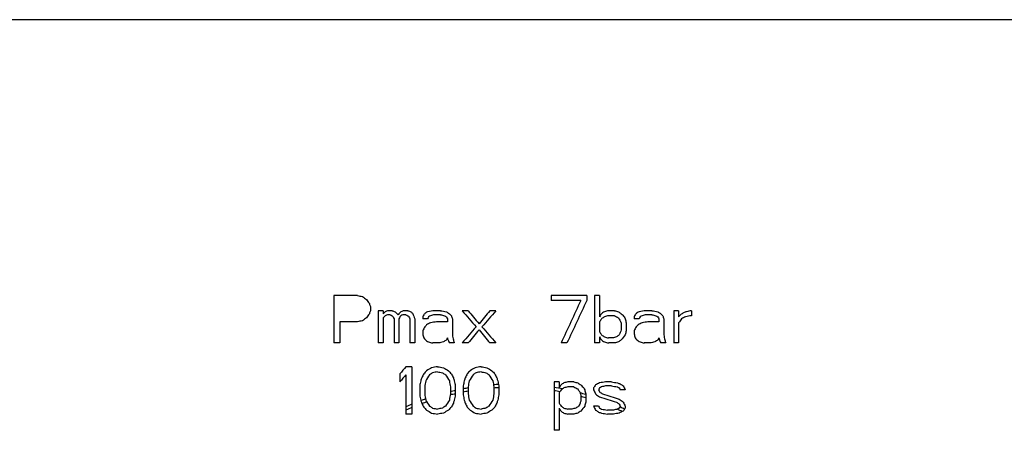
# Model space of a CAD drawing. Header units: millimetres. Extents: x 10 to 410, y 10 to 584.
# Tile 16 of 32: x 107 to 148, y 376 to 393. Entities that reach past the tile are written whole.
import ezdxf

# ---------------------------------------------------------------- set-up
doc = ezdxf.new("R2010")
doc.units = ezdxf.units.MM
doc.header["$LTSCALE"] = 2
doc.layers.get('0').update_dxf_attribs({"lineweight": 25})

msp = doc.modelspace()

# ---------------------------------------------------------------- linework, layer by layer
for centre, radius, start, end in [((127.3197449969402, 366.5123868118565), 10.99999999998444, 93.05232244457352, 94.1396257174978), ((127.319744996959, 366.5123868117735), 11.00000000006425, 102.7040000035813, 103.855832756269), ((127.3197449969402, 366.5123868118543), 10.99999999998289, 99.82689147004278, 100.9301026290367), ((127.3197449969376, 366.5123868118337), 11.00000000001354, 79.57214557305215, 80.85848621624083), ((127.3197449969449, 366.5123868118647), 10.99999999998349, 73.73467025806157, 74.86190321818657), ((127.3197449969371, 366.5123868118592), 10.99999999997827, 112.7418904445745, 114.1613469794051), ((127.3197449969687, 366.5123868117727), 11.00000000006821, 109.2007951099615, 110.3398820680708), ((127.3197449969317, 366.5123868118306), 11.00000000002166, 65.12603533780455, 66.40942884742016)]:
    msp.add_arc(centre, radius, start, end)
for centre, major_axis, ratio, start_param, end_param in [((127.3195381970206, 393.013398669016), (72.49999999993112, -9.995332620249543e-05), 1e-05, 0.002845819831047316, 3.049074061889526), ((127.3195381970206, 393.013398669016), (-72.49999999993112, 9.9953326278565e-05), 1e-05, 3.141227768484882, 6.187441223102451), ((127.3195221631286, 381.3833986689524), (-71.56111444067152, 9.865892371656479e-05), 1e-05, 4.803966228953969, 4.818009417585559), ((119.777871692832, 393.0134090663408), (9.94100421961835e-05, 72.10667976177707), 3.057167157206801e-05, 1.732792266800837, 1.760965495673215), ((124.7771797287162, 380.5665189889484), (69.93434769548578, -14.28455851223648), 1e-05, 4.655140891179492, 4.658124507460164), ((119.3429299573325, 382.5995244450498), (56.6061492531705, -43.35803053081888), 1.822024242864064e-05, 4.741398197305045, 4.744343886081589), ((117.6837306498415, 385.9371221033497), (42.32591316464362, -57.63544566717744), 2.436523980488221e-05, 4.794424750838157, 4.797388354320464), ((127.31952216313, 381.3833986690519), (-71.56111444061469, 9.865891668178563e-05), 1e-05, 4.668737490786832, 4.689710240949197), ((128.9445386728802, 393.013396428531), (9.9927148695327e-05, 72.48178649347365), 3.05716686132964e-05, 1.731946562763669, 1.734921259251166), ((130.4445386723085, 393.013394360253), (-9.985938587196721e-05, -72.43261952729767), 3.057167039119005e-05, 4.873649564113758, 4.87662633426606), ((130.7778716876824, 393.0133939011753), (9.983851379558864e-05, 72.41746978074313), 3.057167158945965e-05, 1.732090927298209, 1.76013943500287), ((127.3195221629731, 381.3833986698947), (-71.56111444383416, 9.865896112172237e-05), 1e-05, 4.661157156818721, 4.664072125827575), ((130.9862047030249, 393.0133936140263), (-9.982438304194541e-05, -72.4072203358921), 3.05716715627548e-05, 4.873706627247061, 4.886223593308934), ((118.3286515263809, 390.0788893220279), (22.30296487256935, -68.33286449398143), 2.891833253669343e-05, 4.845001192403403, 4.846886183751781), ((121.3195383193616, 393.0134069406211), (-9.960947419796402e-05, -72.25129757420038), 3.057167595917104e-05, 4.880625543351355, 4.883015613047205), ((127.3195218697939, 381.1706327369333), (-71.52621124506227, 9.861079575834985e-05), 1e-05, 4.672216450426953, 4.689700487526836), ((134.2169173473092, 389.7973448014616), (30.46863049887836, 65.34520421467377), 2.790456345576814e-05, 1.703212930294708, 1.730859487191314), ((134.422271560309, 389.7015939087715), (-30.45837152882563, -65.32320209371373), 2.790456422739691e-05, 4.843371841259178, 4.871021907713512), ((131.1055398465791, 388.0705496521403), (-57.34358853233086, -43.92262843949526), 1.895964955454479e-05, 4.886858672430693, 4.889810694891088), ((129.3084937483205, 391.5527550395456), (-42.88865775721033, -58.40140076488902), 2.491655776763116e-05, 4.90076235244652, 4.903730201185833), ((125.5159114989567, 393.6020846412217), (-22.48767630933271, -68.89814795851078), 2.920730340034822e-05, 4.900106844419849, 4.901993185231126), ((127.319521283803, 380.7451007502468), (-71.45445309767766, 9.851212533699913e-05), 1e-05, 4.788890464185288, 4.791815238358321), ((121.6528716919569, 393.0134064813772), (9.964651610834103e-05, 72.2782048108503), 3.057167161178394e-05, 1.74135883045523, 1.760508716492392), ((121.8612049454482, 393.0134061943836), (-9.966857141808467e-05, -72.29423627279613), 3.057166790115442e-05, 4.882913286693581, 4.884705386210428), ((130.7295283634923, 389.6744339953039), (50.61290418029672, 51.68952714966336), 2.216959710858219e-05, 1.745273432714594, 1.746945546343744), ((130.8146157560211, 389.5911188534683), (-50.60733893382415, -51.68384352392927), 2.216943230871e-05, 4.888592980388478, 4.890265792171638), ((121.861204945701, 393.0134061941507), (-9.966861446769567e-05, -72.2942362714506), 3.057167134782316e-05, 4.887095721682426, 4.902058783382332), ((130.5169936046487, 383.6208298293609), (67.98640918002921, 23.14420214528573), 1.029306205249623e-05, 1.695399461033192, 1.697252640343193), ((130.5689203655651, 383.4682942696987), (-67.96516142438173, -23.13696889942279), 1.02931549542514e-05, 4.837801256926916, 4.83965520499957), ((127.3195212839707, 380.7451007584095), (-71.45445310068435, 9.851151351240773e-05), 1e-05, 4.783628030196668, 4.785966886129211), ((127.3195210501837, 380.574888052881), (-71.42501981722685, 9.84680024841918e-05), 1e-05, 4.784826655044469, 4.785996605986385), ((121.2130044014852, 381.0548206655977), (-63.45175796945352, 32.40103499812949), 1.348880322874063e-05, 1.585581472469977, 1.586894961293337), ((123.0488952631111, 380.4684402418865), (67.47582797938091, -22.97059568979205), 1e-05, 4.70031517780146, 4.702167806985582), ((118.4852125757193, 384.3631278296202), (-49.97972671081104, 51.04316246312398), 2.151840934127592e-05, 1.645895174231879, 1.646731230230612), ((118.3067887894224, 388.6009132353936), (-31.57233890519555, 64.48827599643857), 2.725264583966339e-05, 1.696893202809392, 1.698223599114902), ((122.319538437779, 393.013405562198), (9.97143116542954e-05, 72.32738072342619), 3.057167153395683e-05, 1.746019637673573, 1.76037815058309), ((118.6341113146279, 384.5089406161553), (50.00469422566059, -51.06875862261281), 2.15179816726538e-05, 4.786970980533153, 4.789477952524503), ((131.0698725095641, 389.3411857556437), (50.58976768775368, 51.66599704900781), 2.216963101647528e-05, 1.73880788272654, 1.741314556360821), ((122.5278716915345, 393.0134052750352), (-9.973375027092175e-05, -72.34148140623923), 3.057167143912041e-05, 4.887577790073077, 4.901933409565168), ((128.4338190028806, 392.4678623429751), (-31.87469917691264, -65.10540928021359), 2.766241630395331e-05, 4.897435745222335, 4.898765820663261), ((131.1549504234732, 389.2578943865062), (-50.58355374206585, -51.65984797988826), 2.216948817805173e-05, 4.882127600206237, 4.882963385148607), ((130.5862292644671, 383.4174491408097), (67.95800127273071, 23.13453141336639), 1.029304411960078e-05, 1.686596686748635, 1.688448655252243), ((131.4009031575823, 385.0206822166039), (-64.07235235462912, -32.71761925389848), 1.431862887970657e-05, 4.848721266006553, 4.850034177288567), ((127.3195210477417, 380.5748880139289), (-71.42501978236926, 9.847089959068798e-05), 1e-05, 4.775460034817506, 4.777213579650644), ((127.3195212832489, 380.7451007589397), (-71.4544530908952, 9.851152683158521e-05), 1e-05, 4.77427123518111, 4.776608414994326), ((121.3508864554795, 381.3248385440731), (-63.50205304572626, 32.42671769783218), 1.34880293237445e-05, 1.593898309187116, 1.595210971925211), ((123.118131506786, 380.6718208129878), (67.51332313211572, -22.9833600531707), 1e-05, 4.709171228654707, 4.711022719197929), ((118.8255625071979, 384.6963868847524), (-50.03626261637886, 51.10090130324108), 2.151845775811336e-05, 1.652351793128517, 1.653187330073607), ((118.8445663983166, 388.8642235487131), (-31.60787205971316, 64.56122388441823), 2.725273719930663e-05, 1.700862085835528, 1.70219166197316), ((122.9862049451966, 393.0134046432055), (9.97735972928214e-05, 72.3703822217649), 3.057167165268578e-05, 1.745914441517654, 1.760264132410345), ((118.9744599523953, 384.8422055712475), (50.06020724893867, -51.12550168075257), 2.151799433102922e-05, 4.793426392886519, 4.79509664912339), ((119.4615491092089, 389.9356925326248), (26.2603781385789, -67.04791027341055), 2.829627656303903e-05, 4.851807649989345, 4.855012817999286), ((123.1945384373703, 393.0134043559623), (-9.97903789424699e-05, -72.38255575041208), 3.057167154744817e-05, 4.887477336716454, 4.901824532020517), ((123.5278716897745, 393.0134038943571), (9.981528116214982e-05, 72.40078220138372), 3.057165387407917e-05, 1.744646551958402, 1.745840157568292), ((129.2068593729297, 392.0893925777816), (31.86597355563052, 65.08758683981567), 2.766218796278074e-05, 1.748653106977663, 1.749981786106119), ((127.3195208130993, 380.4046752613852), (-71.39516854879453, 9.843017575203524e-05), 1e-05, 4.762630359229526, 4.765552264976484), ((131.6229387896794, 388.7996441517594), (50.5475173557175, 51.62289712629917), 2.216982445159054e-05, 1.7291532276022, 1.730822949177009), ((131.564641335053, 384.7000503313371), (64.03150129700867, 32.6968528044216), 1.431819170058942e-05, 1.693389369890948, 1.694700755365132), ((129.0035142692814, 381.4710300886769), (70.80589040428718, 10.33023892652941), 1e-05, 1.641156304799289, 1.645286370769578), ((129.4085221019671, 391.9906613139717), (-31.86295757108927, -65.08142656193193), 2.766228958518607e-05, 4.890050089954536, 4.891378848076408), ((131.659429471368, 384.5143987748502), (-64.00716252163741, -32.68433102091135), 1.431753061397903e-05, 4.834553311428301, 4.835865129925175), ((130.0995165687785, 382.1250964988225), (-69.39757479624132, -17.71844259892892), 1e-05, 4.800021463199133, 4.802432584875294), ((127.3195210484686, 380.5748880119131), (-71.42501979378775, 9.847111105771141e-05), 1e-05, 4.75501884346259, 4.758522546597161), ((127.319521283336, 380.7451007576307), (-71.45445309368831, 9.851168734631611e-05), 1e-05, 4.755000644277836, 4.758502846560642), ((125.2044545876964, 380.5873845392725), (70.38354616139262, -11.98027648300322), 1e-05, 4.699193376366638, 4.702745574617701), ((124.1519368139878, 380.6070416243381), (-69.14227266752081, 17.65346247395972), 1e-05, 1.572587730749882, 1.574998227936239), ((121.6697498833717, 381.9492451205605), (-63.61385552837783, 32.48371563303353), 1.348832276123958e-05, 1.614401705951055, 1.615712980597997), ((120.708270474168, 383.3031268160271), (59.13647541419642, -40.26324670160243), 1.68205404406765e-05, 4.776997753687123, 4.779116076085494), ((120.1217681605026, 389.4895157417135), (-31.68367840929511, 64.71606350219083), 2.725290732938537e-05, 1.710299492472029, 1.711627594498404), ((124.5695381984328, 393.0134024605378), (9.988038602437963e-05, 72.4478260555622), 3.057167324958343e-05, 1.745725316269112, 1.747514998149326), ((119.7615247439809, 385.6128492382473), (50.1799973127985, -51.24769428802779), 2.151797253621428e-05, 4.809997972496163, 4.811666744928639), ((121.3034265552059, 391.0498231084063), (22.40926909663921, -68.65876077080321), 2.891832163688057e-05, 4.866169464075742, 4.868051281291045), ((124.7778716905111, 393.0134021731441), (-9.989085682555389e-05, -72.45543410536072), 3.057167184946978e-05, 4.887299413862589, 4.896850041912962), ((127.3195212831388, 380.7451007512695), (-71.45445308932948, 9.851193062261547e-05), 9.999999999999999e-06, 4.738664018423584, 4.742164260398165), ((120.0324997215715, 386.7700921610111), (-46.75550288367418, 54.57190801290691), 2.291297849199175e-05, 1.681406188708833, 1.693968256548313), ((120.1805305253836, 387.0985616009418), (45.87497567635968, -55.36953926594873), 2.324421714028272e-05, 4.827368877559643, 4.837432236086), ((132.7784793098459, 388.490511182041), (46.03320996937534, 55.56021085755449), 2.383852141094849e-05, 1.710676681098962, 1.720738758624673), ((132.9726280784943, 388.1699811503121), (-46.92133368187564, -54.76515613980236), 2.351903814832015e-05, 4.848404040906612, 4.860963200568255), ((127.3195212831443, 380.7451007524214), (-71.45445309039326, 9.851187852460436e-05), 1e-05, 4.722332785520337, 4.725831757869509), ((135.2231412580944, 389.1438828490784), (31.64380331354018, 64.63342496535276), 2.766243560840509e-05, 1.703779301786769, 1.70510790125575), ((135.7204457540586, 387.5294138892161), (-39.24916458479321, -60.12573277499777), 2.585459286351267e-05, 4.831181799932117, 4.833320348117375), ((135.4306083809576, 385.0713165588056), (50.09713618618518, 51.1630806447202), 2.216976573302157e-05, 1.657145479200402, 1.658815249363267), ((134.3728858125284, 382.6537624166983), (-59.02629519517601, -40.18799196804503), 1.759037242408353e-05, 4.766286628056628, 4.768407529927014), ((133.1071526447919, 381.6791939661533), (63.56646538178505, 32.45910966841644), 1.431773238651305e-05, 1.600916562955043, 1.602228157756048), ((130.5075135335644, 380.527136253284), (69.12792514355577, 17.64964671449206), 1e-05, 1.558476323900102, 1.560887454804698), ((130.5585121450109, 380.3273912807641), (-69.09154797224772, -17.64035894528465), 1e-05, 4.700800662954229, 4.703213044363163), ((127.3195212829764, 380.7451007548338), (-71.45445309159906, 9.851194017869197e-05), 1e-05, 4.652322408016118, 4.655827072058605), ((127.3195209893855, 380.5323348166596), (-71.41759619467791, 9.846077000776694e-05), 1e-05, 4.652291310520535, 4.655797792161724), ((124.641533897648, 382.5245875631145), (69.45903924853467, -17.7342888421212), 1e-05, 4.812870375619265, 4.815282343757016), ((123.1519752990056, 384.8519325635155), (-64.05098423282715, 32.70693059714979), 1.348835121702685e-05, 1.703225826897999, 1.7058513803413), ((123.0045939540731, 386.6758423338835), (59.59234416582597, -40.57362630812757), 1.682044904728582e-05, 4.860121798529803, 4.862242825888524), ((124.6938351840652, 391.2994095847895), (-39.59286270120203, 60.65330285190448), 2.534552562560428e-05, 1.750669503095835, 1.752809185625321), ((123.4628343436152, 389.2370527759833), (50.5819578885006, -51.65830604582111), 2.151791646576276e-05, 4.880009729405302, 4.882516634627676), ((126.1716199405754, 392.4513946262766), (31.87438067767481, -65.10484075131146), 2.725260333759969e-05, 4.897153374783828, 4.89848339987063), ((128.889029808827, 393.397589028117), (17.23379599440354, -70.40337613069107), 2.958418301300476e-05, 4.897994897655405, 4.900455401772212), ((132.4445386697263, 393.0133916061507), (9.970194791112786e-05, 72.31863088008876), 3.057164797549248e-05, 1.744846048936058, 1.746041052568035), ((136.3994722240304, 388.5680660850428), (31.56746634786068, 64.47898019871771), 2.766249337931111e-05, 1.695094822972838, 1.696425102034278), ((127.3195208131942, 380.4046752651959), (-71.39516857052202, 9.843034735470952e-05), 1e-05, 4.637645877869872, 4.640571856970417), ((136.1750976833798, 384.3422388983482), (49.97640215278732, 51.03919358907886), 2.216940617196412e-05, 1.643025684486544, 1.64469761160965), ((133.4088173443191, 381.0885638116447), (63.45816180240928, 32.40417716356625), 1.431796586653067e-05, 1.582736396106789, 1.584049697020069), ((129.1893536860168, 380.1972324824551), (70.58644663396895, 10.29821471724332), 1e-05, 1.517601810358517, 1.521739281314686), ((136.6011673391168, 388.4692166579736), (-31.55398310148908, -64.4499644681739), 2.766237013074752e-05, 4.836528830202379, 4.837859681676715), ((133.5036109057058, 380.9029264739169), (-63.4229961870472, -32.38622024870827), 1.431759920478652e-05, 4.723859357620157, 4.725173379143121), ((130.6451915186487, 379.9878218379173), (-69.02836073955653, -17.62412522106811), 1e-05, 4.679102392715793, 4.681518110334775), ((127.3195212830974, 380.7451007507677), (-71.45445308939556, 9.851163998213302e-05), 1e-05, 4.630117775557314, 4.633627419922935), ((127.3195210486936, 380.574888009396), (-71.42501979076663, 9.847140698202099e-05), 1e-05, 4.630067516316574, 4.633579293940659), ((125.4555197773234, 382.0623804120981), (70.62807229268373, -12.02189829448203), 1e-05, 4.822153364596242, 4.82571518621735), ((124.6976214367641, 382.7443217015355), (-69.49184048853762, 17.74276518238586), 1e-05, 1.693345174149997, 1.695762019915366), ((123.5139196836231, 385.5606967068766), (-64.13739326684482, 32.75086701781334), 1.34882334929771e-05, 1.724912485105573, 1.726227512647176), ((123.5324845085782, 387.4511793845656), (59.66970606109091, -40.62629838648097), 1.682044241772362e-05, 4.879252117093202, 4.881376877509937), ((127.3144878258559, 393.0109261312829), (-31.87874619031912, 65.1152478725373), 2.72529153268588e-05, 1.764279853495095, 1.76561189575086), ((133.4862047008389, 393.0133901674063), (9.95898937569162e-05, 72.23726340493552), 3.057165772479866e-05, 1.746240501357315, 1.748035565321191), ((124.3137232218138, 390.0702238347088), (50.63716968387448, -51.7148899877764), 2.151806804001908e-05, 4.896187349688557, 4.897861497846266), ((129.3616153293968, 393.6799120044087), (22.48548859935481, -68.89149790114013), 2.891828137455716e-05, 4.904401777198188, 4.906289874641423), ((133.6945386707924, 393.0133898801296), (-9.956512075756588e-05, -72.21917590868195), 3.057167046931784e-05, 4.887877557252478, 4.897460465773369), ((134.1112047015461, 393.0133893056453), (9.951275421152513e-05, 72.18118360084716), 3.057167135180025e-05, 1.741590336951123, 1.760766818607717), ((127.3195212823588, 380.7451007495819), (-71.45445309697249, 9.851148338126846e-05), 1e-05, 4.614292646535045, 4.617222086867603), ((134.319538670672, 393.0133890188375), (-9.948532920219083e-05, -72.16127766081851), 3.057167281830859e-05, 4.883230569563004, 4.886822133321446), ((137.15363465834, 383.3841882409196), (49.80038179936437, 50.86001205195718), 2.216961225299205e-05, 1.626081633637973, 1.627757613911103), ((137.9636258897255, 385.1966232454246), (-42.19559771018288, -57.45766226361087), 2.491659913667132e-05, 4.795903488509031, 4.798876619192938), ((135.3494791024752, 381.2193866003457), (58.75650490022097, 40.00430552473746), 1.759042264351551e-05, 1.584805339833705, 1.586933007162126), ((133.9000213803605, 380.1266228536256), (-63.26982686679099, -32.30800610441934), 1.431812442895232e-05, 4.701175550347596, 4.703809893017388), ((131.8367986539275, 379.7438845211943), (67.3371530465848, 22.92317980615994), 1.0293046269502e-05, 1.52899267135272, 1.530850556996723), ((129.5964867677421, 379.636212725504), (-70.2090100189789, -11.95036876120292), 9.999999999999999e-06, 4.637362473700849, 4.640932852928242), ((130.0270696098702, 379.757701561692), (69.78559511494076, 14.25399882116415), 1e-05, 1.501499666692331, 1.504491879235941), ((134.8612047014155, 393.0133882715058), (-9.94100773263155e-05, -72.10667976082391), 3.05716743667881e-05, 4.883361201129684, 4.886356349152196), ((120.0278716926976, 393.0134087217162), (-9.944548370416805e-05, -72.13238939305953), 3.057167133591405e-05, 4.889888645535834, 4.902489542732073), ((127.3195206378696, 380.2770157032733), (-71.37250555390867, 9.839886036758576e-05), 1e-05, 4.804201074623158, 4.814758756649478), ((129.5548195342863, 382.0697534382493), (-70.18532690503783, -14.33562109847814), 1e-05, 4.834809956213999, 4.837801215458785), ((129.4421205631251, 391.9742149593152), (31.86235183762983, 65.08037551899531), 2.766239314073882e-05, 1.754850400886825, 1.757511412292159), ((131.8994770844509, 388.52885685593), (50.52426938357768, 51.5990430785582), 2.216950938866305e-05, 1.73393612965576, 1.735607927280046), ((131.7800780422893, 384.2781398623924), (63.97532835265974, 32.66812208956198), 1.431813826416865e-05, 1.694922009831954, 1.697547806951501), ((129.3360402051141, 381.166349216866), (70.48334279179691, 11.9970633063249), 1e-05, 1.64502327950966, 1.648580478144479), ((127.3195206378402, 380.2770157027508), (-71.37250555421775, 9.83988974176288e-05), 1e-05, 4.750960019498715, 4.757387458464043), ((132.8284576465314, 388.2935025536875), (46.93391980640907, 54.77984628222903), 2.351903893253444e-05, 1.721610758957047, 1.734194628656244), ((132.9039128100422, 388.3865864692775), (-46.02287764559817, -55.54774614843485), 2.383851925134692e-05, 4.865122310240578, 4.875206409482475), ((120.0550965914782, 386.9946372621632), (-45.86145362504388, 55.3532245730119), 2.324422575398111e-05, 1.698633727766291, 1.708716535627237), ((120.1766704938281, 386.8936131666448), (46.77183074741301, -54.59096550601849), 2.291297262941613e-05, 4.837797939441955, 4.850378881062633), ((130.986204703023, 393.013393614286), (-9.982438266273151e-05, -72.40722033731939), 3.057167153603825e-05, 4.889207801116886, 4.895181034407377), ((135.7338308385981, 389.7177999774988), (26.23397608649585, 66.98034941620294), 2.863600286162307e-05, 1.717362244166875, 1.720573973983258), ((127.6796812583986, 393.130945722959), (-22.49505768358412, 68.92081585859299), 2.891833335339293e-05, 1.757759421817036, 1.759644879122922), ((131.9028716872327, 393.0133923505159), (9.975237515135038e-05, 72.35497947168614), 3.057167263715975e-05, 1.748939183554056, 1.752525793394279), ((132.1112047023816, 393.0133920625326), (-9.97337311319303e-05, -72.3414814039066), 3.05716699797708e-05, 4.889967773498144, 4.894750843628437), ((136.6347614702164, 388.4528215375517), (31.55132029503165, 64.44526311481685), 2.766247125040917e-05, 1.701345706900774, 1.704010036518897), ((136.4516617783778, 384.0715423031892), (49.92835952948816, 50.99074854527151), 2.216979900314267e-05, 1.647813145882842, 1.649487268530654), ((133.6242295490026, 380.6666443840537), (63.3775000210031, 32.36280297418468), 1.431801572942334e-05, 1.584178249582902, 1.586808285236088), ((129.5871013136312, 379.6913527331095), (70.21949362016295, 11.95215318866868), 1e-05, 1.521806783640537, 1.525371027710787), ((127.3195206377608, 380.2770157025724), (-71.37250555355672, 9.83988527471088e-05), 1e-05, 4.625920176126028, 4.632363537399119), ((134.3195386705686, 393.0133890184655), (-9.948531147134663e-05, -72.1612776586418), 3.057167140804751e-05, 4.890415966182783, 4.902412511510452), ((123.5278716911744, 393.0134038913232), (9.981552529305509e-05, 72.40078218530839), 3.057167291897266e-05, 1.753007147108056, 1.754800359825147), ((120.6827975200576, 391.388786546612), (-17.16162839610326, 70.10736636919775), 2.958415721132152e-05, 1.737337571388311, 1.739800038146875), ((118.697926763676, 384.5714278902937), (-50.01527687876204, 51.07957540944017), 2.151786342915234e-05, 1.668331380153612, 1.670842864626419), ((130.4000068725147, 391.5052531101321), (-31.84352187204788, -65.0421118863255), 2.766251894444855e-05, 4.896538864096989, 4.897870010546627), ((120.8766365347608, 390.9105010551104), (-22.39685466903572, 68.61995147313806), 2.891823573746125e-05, 1.736426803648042, 1.738313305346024), ((122.3653341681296, 392.0432111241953), (13.89928765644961, -70.9758719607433), 2.991228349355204e-05, 4.886837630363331, 4.889882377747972), ((123.8659789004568, 390.7589817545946), (39.56608184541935, -60.61159708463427), 2.53453492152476e-05, 4.893314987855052, 4.895456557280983), ((124.9952529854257, 391.8754627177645), (-31.85901452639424, 65.07346610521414), 2.725285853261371e-05, 1.759953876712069, 1.761285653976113), ((130.9862047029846, 393.0133936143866), (-9.98243754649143e-05, -72.40722033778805), 3.057167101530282e-05, 4.898170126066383, 4.901759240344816), ((122.484334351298, 388.2789591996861), (-50.50118892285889, 51.57601964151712), 2.151826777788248e-05, 1.740766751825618, 1.742441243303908), ((122.3249350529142, 385.6775961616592), (59.47771099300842, -40.49557796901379), 1.682048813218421e-05, 4.859921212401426, 4.862046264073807), ((124.3508266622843, 381.3860550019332), (69.27751955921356, -17.68804442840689), 1e-05, 4.811307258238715, 4.813725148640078), ((127.3195196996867, 379.5961646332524), (-71.24765139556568, 9.822689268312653e-05), 1e-05, 4.653321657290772, 4.65566474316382), ((130.7930869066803, 379.4085603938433), (68.91653368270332, 17.59557385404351), 9.999999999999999e-06, 1.557745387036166, 1.560163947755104), ((134.9271685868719, 381.8396570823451), (58.87761108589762, 40.08676054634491), 1.759033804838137e-05, 1.623627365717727, 1.625753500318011), ((136.7147068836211, 385.6538145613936), (-44.09822062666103, -56.29533075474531), 2.435409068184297e-05, 4.817940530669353, 4.821741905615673), ((134.8702180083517, 391.1650724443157), (-17.1388918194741, -70.01485064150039), 2.980569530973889e-05, 4.874080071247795, 4.876543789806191), ((132.4445386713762, 393.0133916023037), (9.970223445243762e-05, 72.31863085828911), 3.05716704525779e-05, 1.753216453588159, 1.755011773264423), ((129.0954159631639, 393.4481094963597), (-17.23259280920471, 70.39847321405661), 2.958419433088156e-05, 1.766380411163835, 1.768845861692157), ((123.2501155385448, 389.0287668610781), (-50.56597177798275, 51.64198880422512), 2.151792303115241e-05, 1.75445965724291, 1.756974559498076), ((137.5926451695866, 387.983916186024), (-31.47967491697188, -64.29967070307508), 2.766238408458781e-05, 4.84322278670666, 4.844557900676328), ((128.9348544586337, 393.5406214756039), (-22.48918214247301, 68.9028263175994), 2.891827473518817e-05, 1.774572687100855, 1.776464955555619), ((130.9527072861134, 393.7248782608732), (13.91477555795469, -71.05577317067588), 2.9912297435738e-05, 4.910723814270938, 4.913778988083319), ((127.319519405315, 379.3833986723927), (-71.20725454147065, 9.817070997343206e-05), 1e-05, 4.815000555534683, 4.818530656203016), ((127.3195194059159, 379.3833986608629), (-71.20725454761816, 9.8171699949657e-05), 1e-05, 4.789152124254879, 4.792086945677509), ((127.3195194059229, 379.3833986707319), (-71.20725454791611, 9.817094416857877e-05), 1e-05, 4.779764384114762, 4.782697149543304), ((127.3195194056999, 379.3833986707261), (-71.20725454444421, 9.817095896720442e-05), 1e-05, 4.770378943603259, 4.773309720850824), ((121.0837399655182, 380.8016799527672), (-63.4035247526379, 32.37640799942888), 1.348833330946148e-05, 1.611957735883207, 1.613273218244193), ((123.8459422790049, 379.4085721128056), (-68.91647267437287, 17.59581257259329), 1e-05, 1.569778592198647, 1.572196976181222), ((127.3195194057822, 379.3833986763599), (-71.20725454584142, 9.817072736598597e-05), 1e-05, 4.756321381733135, 4.759836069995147), ((129.8668675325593, 380.5420011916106), (-69.93002163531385, -14.28346709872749), 9.999999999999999e-06, 4.790634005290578, 4.793622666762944), ((132.7166363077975, 385.086387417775), (-59.40191732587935, -40.44373921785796), 1.759041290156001e-05, 4.850708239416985, 4.852833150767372), ((119.7856642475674, 389.3249663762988), (-31.66494201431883, 64.6777988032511), 2.725278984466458e-05, 1.723771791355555, 1.725103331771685), ((127.3195194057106, 379.3833986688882), (-71.20725454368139, 9.817106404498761e-05), 1e-05, 4.746948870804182, 4.749876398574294), ((121.0774640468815, 390.9760489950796), (22.40291358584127, -68.6385109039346), 2.891825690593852e-05, 4.880200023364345, 4.882086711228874), ((127.3195194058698, 379.3833986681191), (-71.20725454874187, 9.817108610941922e-05), 1e-05, 4.738754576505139, 4.742266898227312), ((127.3195194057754, 379.3833986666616), (-71.20725454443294, 9.81710883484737e-05), 9.999999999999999e-06, 4.722367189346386, 4.725878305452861), ((127.3195194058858, 379.3833986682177), (-71.20725454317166, 9.817103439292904e-05), 1e-05, 4.680231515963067, 4.683743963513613), ((127.3195194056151, 379.3833986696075), (-71.20725454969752, 9.817108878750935e-05), 1e-05, 4.660904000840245, 4.663833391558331), ((122.6176949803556, 383.8055831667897), (-63.90902879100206, 32.6342587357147), 1.348834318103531e-05, 1.704062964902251, 1.705378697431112), ((124.2998272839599, 381.1863103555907), (-69.24369837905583, 17.67941069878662), 9.999999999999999e-06, 1.670503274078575, 1.672922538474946), ((127.3195194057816, 379.3833986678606), (-71.20725454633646, 9.817099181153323e-05), 1e-05, 4.652113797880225, 4.655630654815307), ((130.8491853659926, 379.1888409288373), (-68.87279427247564, -17.58440797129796), 1e-05, 4.698934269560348, 4.701354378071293), ((135.0525425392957, 381.6555150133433), (-58.84236372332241, -40.06276767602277), 1.759053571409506e-05, 4.765967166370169, 4.768094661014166), ((122.927925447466, 384.413120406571), (-63.99361715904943, 32.67745261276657), 1.348840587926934e-05, 1.722668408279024, 1.723985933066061), ((124.3916261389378, 381.5458524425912), (-69.30414970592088, 17.69484522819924), 9.999999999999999e-06, 1.690858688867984, 1.693281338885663), ((127.3195194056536, 379.3833986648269), (-71.2072545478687, 9.817072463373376e-05), 1e-05, 4.63099523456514, 4.634517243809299), ((130.2239647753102, 378.7936663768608), (-69.59557327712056, -14.21512224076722), 9.999999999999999e-06, 4.667924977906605, 4.670921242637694), ((135.5408394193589, 380.9383268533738), (-58.69938611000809, -39.96542150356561), 1.759048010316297e-05, 4.748134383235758, 4.750265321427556), ((126.9782674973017, 392.8463175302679), (-31.87889479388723, 65.11406674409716), 2.725288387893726e-05, 1.777708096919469, 1.779043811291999), ((127.3195194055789, 379.3833986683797), (-71.20725454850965, 9.817100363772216e-05), 1e-05, 4.621603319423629, 4.624540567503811), ((129.1356818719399, 393.6061695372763), (22.48755107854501, -68.89782500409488), 2.891818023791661e-05, 4.918413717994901, 4.920307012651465), ((127.3195194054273, 379.3833986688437), (-71.20725454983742, 9.817104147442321e-05), 1e-05, 4.613961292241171, 4.616900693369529), ((131.8834547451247, 389.1829575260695), (46.45057864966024, 55.34520872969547), 2.371653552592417e-05, 1.767206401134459, 1.772696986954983), ((127.3195180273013, 378.3833986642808), (-71.00854244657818, 9.789739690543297e-05), 9.999999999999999e-06, 4.772307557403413, 4.775834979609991), ((123.0695381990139, 393.0134045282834), (-9.97804094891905e-05, -72.37532383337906), 3.057167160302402e-05, 4.91593179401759, 4.944234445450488), ((132.9233375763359, 383.8682782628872), (61.13723292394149, 37.46268750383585), 1.637008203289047e-05, 1.718907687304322, 1.722353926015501), ((129.6504532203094, 379.3191571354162), (70.1478577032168, 11.93995994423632), 1e-05, 1.649278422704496, 1.652853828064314), ((124.8102587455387, 378.2715029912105), (69.93515502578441, -11.90395396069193), 1e-05, 4.702958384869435, 4.706533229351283), ((119.9868233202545, 381.0468486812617), (60.64802754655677, -37.16315013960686), 1.557588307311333e-05, 4.785241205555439, 4.788685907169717), ((133.4238022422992, 383.0515392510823), (61.00948309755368, 37.38438563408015), 1.637007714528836e-05, 1.697164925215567, 1.700607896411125), ((129.7020732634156, 379.0158868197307), (70.08797224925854, 11.92976676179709), 9.999999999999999e-06, 1.623868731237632, 1.627441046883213), ((124.8618796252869, 378.5747731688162), (69.99839634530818, -11.91471852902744), 1e-05, 4.7284213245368, 4.731993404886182), ((120.4872896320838, 381.8635860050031), (60.80347069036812, -37.25842199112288), 1.557589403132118e-05, 4.807052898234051, 4.810495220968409), ((122.5695381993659, 393.0134052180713), (9.97375653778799e-05, 72.34422921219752), 3.057167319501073e-05, 1.778633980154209, 1.783445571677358), ((132.0510864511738, 389.0422678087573), (-46.43875144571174, -55.33113892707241), 2.371652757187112e-05, 4.912531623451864, 4.918027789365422), ((122.8195381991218, 393.0134048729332), (9.975957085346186e-05, 72.36021006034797), 3.057167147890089e-05, 1.779188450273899, 1.802691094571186), ((128.3086773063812, 392.6905532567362), (22.49307365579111, 68.91465021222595), 2.920737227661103e-05, 1.786881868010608, 1.788778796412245), ((130.1899566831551, 391.6080848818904), (31.84832230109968, 65.051672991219), 2.766241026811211e-05, 1.780210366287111, 1.782886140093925), ((132.8673439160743, 387.581156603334), (50.43114601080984, 51.50400090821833), 2.216966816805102e-05, 1.753723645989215, 1.756244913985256), ((131.7177354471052, 390.1423462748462), (-39.52606368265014, -60.55041872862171), 2.585465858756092e-05, 4.91358261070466, 4.917887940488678), ((133.1752391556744, 384.4128113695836), (-59.30814014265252, -40.37988580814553), 1.759046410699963e-05, 4.868689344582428, 4.870823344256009), ((130.1029913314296, 379.3859759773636), (-69.7139644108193, -14.23934350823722), 1e-05, 4.797873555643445, 4.800873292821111), ((124.2823982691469, 378.144176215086), (-69.4596558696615, 14.18760764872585), 1e-05, 1.56890120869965, 1.571900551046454), ((119.4578297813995, 381.4665472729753), (-58.80546171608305, 40.037875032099), 1.682051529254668e-05, 1.654250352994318, 1.656383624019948), ((118.4803697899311, 387.2434067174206), (-39.20773619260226, 60.0631311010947), 2.534552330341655e-05, 1.724563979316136, 1.728867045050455), ((118.5383876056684, 384.4152113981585), (49.98866298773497, -51.05238625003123), 2.151785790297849e-05, 4.834151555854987, 4.836671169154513), ((119.3403177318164, 389.1069222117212), (31.63885841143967, -64.62433071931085), 2.725278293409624e-05, 4.883758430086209, 4.886432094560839), ((120.6067908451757, 390.8224403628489), (22.38827933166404, -68.59412272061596), 2.891836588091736e-05, 4.901674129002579, 4.903569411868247), ((129.9655138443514, 392.149776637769), (22.47883575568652, 68.87092937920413), 2.920736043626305e-05, 1.778989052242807, 1.780883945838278), ((131.6688148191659, 390.8840596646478), (31.80810089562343, 64.96956537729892), 2.766243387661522e-05, 1.769098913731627, 1.771771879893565), ((133.8033052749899, 386.6646918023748), (50.32398695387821, 51.39456218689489), 2.216963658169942e-05, 1.73601119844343, 1.738529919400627), ((133.003272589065, 389.3031768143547), (-39.45611905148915, -60.44331299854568), 2.585467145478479e-05, 4.899793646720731, 4.904094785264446), ((133.755916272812, 383.5599392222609), (-59.17818595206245, -40.29140663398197), 1.759030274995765e-05, 4.847640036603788, 4.849772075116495), ((130.1764131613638, 379.0265042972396), (-69.64273473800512, -14.22478643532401), 1e-05, 4.772622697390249, 4.77561986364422), ((124.3558226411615, 378.5036470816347), (-69.53563603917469, 14.20312711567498), 1e-05, 1.59421484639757, 1.597211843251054), ((120.0385092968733, 382.3194178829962), (-58.96652336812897, 40.14753434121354), 1.682051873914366e-05, 1.675359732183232, 1.677491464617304), ((119.7659101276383, 388.0825723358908), (-39.32210461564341, 60.23829133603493), 2.534550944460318e-05, 1.738225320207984, 1.742525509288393), ((119.4743514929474, 385.3316736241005), (50.13767399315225, -51.20456810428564), 2.151789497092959e-05, 4.851839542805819, 4.854357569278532), ((120.8191716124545, 389.8309321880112), (31.71993880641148, -64.78975708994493), 2.725278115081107e-05, 4.894667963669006, 4.897340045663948), ((122.2636428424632, 391.3632259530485), (22.43450570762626, -68.73614628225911), 2.891826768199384e-05, 4.909294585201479, 4.911188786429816), ((123.4028715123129, 393.0134040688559), (9.980633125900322e-05, 72.39412767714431), 3.05716714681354e-05, 1.78570267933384, 1.791120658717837), ((126.4592415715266, 393.1818747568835), (13.93234275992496, 71.14331543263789), 3.009130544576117e-05, 1.788910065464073, 1.791974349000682), ((126.1682943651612, 393.2012772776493), (-11.67573407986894, -71.54415820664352), 3.024753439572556e-05, 4.929537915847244, 4.933193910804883), ((123.6112048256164, 393.0134037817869), (-9.982144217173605e-05, -72.4050983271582), 3.057167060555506e-05, 4.927863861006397, 4.932077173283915), ((122.301744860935, 392.1945281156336), (-11.64830064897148, 71.37729536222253), 3.009750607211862e-05, 1.77402827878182, 1.777681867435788), ((124.6945381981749, 393.0134022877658), (9.988674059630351e-05, 72.45246286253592), 3.05716705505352e-05, 1.786128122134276, 1.790338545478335), ((122.0804281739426, 391.9874175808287), (13.89528158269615, -70.95541021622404), 2.991226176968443e-05, 4.913865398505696, 4.916926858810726), ((124.9028714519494, 393.0134020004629), (-9.989673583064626e-05, -72.45971102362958), 3.057167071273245e-05, 4.927097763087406, 4.932510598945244), ((128.2248494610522, 392.8361079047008), (13.93217578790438, 71.1427681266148), 3.009129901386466e-05, 1.783936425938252, 1.786997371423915), ((125.2362049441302, 393.0134015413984), (9.991101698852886e-05, 72.47006087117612), 3.05716714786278e-05, 1.785473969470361, 1.790885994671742), ((127.9540676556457, 392.9098458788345), (-11.6767864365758, -71.55060662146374), 3.024753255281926e-05, 4.925348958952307, 4.929001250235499), ((125.4445381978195, 393.0134012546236), (-9.99188449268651e-05, -72.47575025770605), 3.057167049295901e-05, 4.927650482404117, 4.93185948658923), ((124.0875319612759, 392.4859597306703), (-11.6650651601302, 71.48043227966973), 3.009751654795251e-05, 1.77789527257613, 1.781546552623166), ((126.5278714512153, 393.013399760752), (9.994632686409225e-05, 72.4956775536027), 3.057167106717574e-05, 1.785997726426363, 1.790205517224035), ((123.8460496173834, 392.3331813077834), (13.91649351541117, -71.06372766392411), 2.99123065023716e-05, 4.918522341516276, 4.921582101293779), ((126.7362047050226, 393.0133994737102), (-9.994906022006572e-05, -72.49765321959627), 3.057167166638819e-05, 4.926983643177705, 4.932393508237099), ((129.0695381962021, 393.0133962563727), (9.992317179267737e-05, 72.47887623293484), 3.057167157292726e-05, 1.783044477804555, 1.811966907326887), ((127.3195171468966, 377.7451007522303), (-70.87403671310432, 9.771162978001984e-05), 1e-05, 4.684784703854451, 4.687725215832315), ((129.2778716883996, 393.0133959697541), (-9.991582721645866e-05, -72.4735464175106), 3.057167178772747e-05, 4.924652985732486, 4.928258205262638), ((135.0298549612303, 389.238556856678), (31.65494030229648, 64.65691253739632), 2.766235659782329e-05, 1.752195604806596, 1.753533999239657), ((136.0581198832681, 384.4568298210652), (49.99599864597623, 51.05949897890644), 2.21696970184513e-05, 1.704329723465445, 1.70601168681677), ((135.2274049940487, 381.398683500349), (-58.79221020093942, -40.02861544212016), 1.759040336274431e-05, 4.810222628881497, 4.812359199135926), ((133.9689581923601, 379.9916216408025), (63.24217982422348, 32.29388846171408), 1.431811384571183e-05, 1.641765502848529, 1.643086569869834), ((131.1220265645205, 378.1202033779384), (68.649639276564, 17.52743113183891), 1e-05, 1.592228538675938, 1.594656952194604), ((131.1730249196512, 377.92045826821), (-68.60600113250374, -17.51628956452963), 1e-05, 4.734578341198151, 4.737008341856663), ((127.3195171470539, 377.7451007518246), (-70.87403670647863, 9.771160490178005e-05), 1e-05, 4.675963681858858, 4.679493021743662), ((127.3195168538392, 377.5323348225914), (-70.82786642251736, 9.764805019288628e-05), 1e-05, 4.675936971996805, 4.679468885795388), ((123.8178933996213, 379.2987135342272), (68.89469482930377, -17.59025069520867), 1e-05, 4.800797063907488, 4.80322596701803), ((121.5835634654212, 381.7804957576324), (-63.58423600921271, 32.46868364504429), 1.348849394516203e-05, 1.701983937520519, 1.704628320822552), ((121.0678956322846, 383.8313247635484), (59.22078707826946, -40.32065055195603), 1.682056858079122e-05, 4.864955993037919, 4.867091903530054), ((122.1227284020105, 389.6210400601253), (-39.48464311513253, 60.48717243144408), 2.53454522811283e-05, 1.773426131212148, 1.775581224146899), ((121.0910164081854, 386.9146538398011), (50.35474717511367, -51.42626045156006), 2.15180126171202e-05, 4.894154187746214, 4.896678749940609), ((123.6088694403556, 391.1967301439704), (31.82723589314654, -65.00928939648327), 2.725260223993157e-05, 4.924815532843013, 4.92615497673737), ((136.8209340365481, 386.8111028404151), (39.14175940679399, 59.96188515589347), 2.585473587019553e-05, 1.724745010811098, 1.726899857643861), ((130.7362051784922, 393.0133939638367), (9.984092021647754e-05, 72.41944759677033), 3.057165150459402e-05, 1.786829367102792, 1.788032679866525), ((134.279164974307, 379.3840555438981), (63.11410980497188, 32.22830657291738), 1.431808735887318e-05, 1.623022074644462, 1.625666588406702), ((136.4079166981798, 388.5638300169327), (-31.5674639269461, -64.47749946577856), 2.766222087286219e-05, 4.885008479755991, 4.886348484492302), ((129.9554807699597, 377.5271051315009), (69.77412775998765, 11.87634687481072), 1e-05, 1.552470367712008, 1.556053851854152), ((134.3653685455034, 379.2153182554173), (-63.07735695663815, -32.20972356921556), 1.431796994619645e-05, 4.76469075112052, 4.76601372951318), ((131.2597219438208, 377.5808922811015), (-68.53041650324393, -17.49699151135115), 9.999999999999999e-06, 4.712761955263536, 4.715193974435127), ((127.3195171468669, 377.7451007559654), (-70.87403670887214, 9.771180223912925e-05), 1e-05, 4.65359748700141, 4.6571305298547), ((127.3195169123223, 377.5748880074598), (-70.83715401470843, 9.76607911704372e-05), 1e-05, 4.653563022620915, 4.657098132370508), ((124.882997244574, 378.6988381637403), (-70.02387274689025, 11.91905497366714), 9.999999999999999e-06, 1.665205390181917, 1.668792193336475), ((124.9111540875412, 378.864258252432), (70.05748511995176, -11.92477627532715), 1e-05, 4.80634901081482, 4.809933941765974), ((123.1073132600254, 380.640042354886), (67.507506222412, -22.98137982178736), 1e-05, 4.840531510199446, 4.842398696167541), ((121.9627327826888, 382.5230625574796), (-63.71091820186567, 32.53346577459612), 1.348831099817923e-05, 1.724780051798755, 1.726103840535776), ((124.8187910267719, 391.7890693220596), (-31.85581595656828, 65.06692148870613), 2.725279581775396e-05, 1.792353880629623, 1.793694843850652), ((121.61558207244, 384.6357369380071), (59.33992659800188, -40.40176704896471), 1.682039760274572e-05, 4.885892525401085, 4.888031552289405), ((124.9869031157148, 391.8713876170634), (31.85857874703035, -65.07330931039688), 2.725281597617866e-05, 4.933880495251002, 4.936562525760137), ((120.5635891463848, 391.6903678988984), (-13.87020464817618, 70.82707225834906), 2.99122716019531e-05, 1.776949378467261, 1.780019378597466), ((121.1991650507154, 392.0145946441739), (11.63425053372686, -71.29121711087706), 3.009751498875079e-05, 4.921218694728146, 4.924881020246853), ((127.2708736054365, 393.0213405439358), (11.67724023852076, 71.55340403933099), 3.024753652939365e-05, 1.793261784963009, 1.796921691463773), ((127.9760562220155, 392.8848301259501), (-13.9327068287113, -71.14549974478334), 3.009130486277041e-05, 4.934798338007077, 4.937865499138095), ((122.3292214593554, 392.0361393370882), (-13.89878940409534, 70.97334257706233), 2.991228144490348e-05, 1.781497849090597, 1.784564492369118), ((122.984939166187, 392.3060210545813), (11.65560002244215, -71.42204040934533), 3.009751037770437e-05, 4.925003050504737, 4.928661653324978), ((129.0566329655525, 392.7299131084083), (11.67373627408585, 71.53234246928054), 3.024754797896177e-05, 1.789153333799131, 1.792810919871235), ((129.7416767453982, 392.5390616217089), (-13.9252236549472, -71.10728792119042), 3.009130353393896e-05, 4.929937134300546, 4.933002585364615), ((129.2778716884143, 393.0133959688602), (-9.991583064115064e-05, -72.47354641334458), 3.057167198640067e-05, 4.931264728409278, 4.937283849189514), ((135.895732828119, 387.4150532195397), (-39.2326946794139, -60.10119035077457), 2.585467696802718e-05, 4.879743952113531, 4.88189851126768), ((125.2509611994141, 392.3382437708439), (-22.48499802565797, 68.89078326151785), 2.891832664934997e-05, 1.790558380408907, 1.792457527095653), ((130.1945381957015, 393.0133947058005), (9.987367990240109e-05, 72.44297326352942), 3.057167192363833e-05, 1.790969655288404, 1.794582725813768), ((126.5843450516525, 392.8334291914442), (17.23751059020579, -70.4169392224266), 2.958416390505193e-05, 4.933279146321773, 4.935757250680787), ((130.4028716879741, 393.0133944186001), (-9.98618875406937e-05, -72.43440518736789), 3.05716731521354e-05, 4.931986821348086, 4.936804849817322), ((123.9113650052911, 391.3448258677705), (-31.8353434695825, 65.02584967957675), 2.725282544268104e-05, 1.786838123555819, 1.789518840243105), ((120.9965716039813, 384.7584252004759), (-56.96107824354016, 43.62981859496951), 1.822021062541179e-05, 1.744088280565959, 1.747059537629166), ((124.079361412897, 391.4270553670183), (31.83984151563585, -65.03429298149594), 2.725277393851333e-05, 4.929696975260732, 4.931037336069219), ((123.2404312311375, 379.4334441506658), (-68.0942817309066, 20.45396091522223), 1e-05, 1.684764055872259, 1.695240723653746), ((121.1800724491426, 383.9960839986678), (59.24609810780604, -40.33788364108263), 1.68204736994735e-05, 4.878643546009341, 4.880783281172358), ((123.2859477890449, 379.5849793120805), (68.12432531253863, -20.46299105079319), 1e-05, 4.827480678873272, 4.83795414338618), ((127.3195166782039, 377.4046752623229), (-70.79984288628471, 9.760938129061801e-05), 1e-05, 4.645281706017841, 4.648230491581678), ((119.088029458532, 390.3267366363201), (-22.33420567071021, 68.42848362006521), 2.891830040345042e-05, 1.767103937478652, 1.769006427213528), ((117.8446477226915, 388.3746677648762), (-31.53983166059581, 64.4220276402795), 2.72527975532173e-05, 1.750620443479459, 1.753306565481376), ((117.2408009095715, 383.1446622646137), (-49.75342186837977, 50.81214529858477), 2.151792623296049e-05, 1.698321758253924, 1.700855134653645), ((117.4090846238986, 386.5440958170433), (39.09844339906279, -59.89568226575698), 2.534548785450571e-05, 4.87275197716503, 4.877071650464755), ((118.633000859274, 380.2550832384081), (58.55456849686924, -39.86705363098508), 1.682049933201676e-05, 4.801055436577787, 4.803198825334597), ((123.9736840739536, 376.6327646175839), (69.11882977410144, -14.11798351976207), 1e-05, 4.711936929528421, 4.714951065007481), ((130.4117045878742, 377.8745648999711), (69.40143346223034, 14.17551597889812), 1e-05, 1.658118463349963, 1.661132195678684), ((134.0000647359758, 383.2013450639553), (59.11978681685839, 40.25164564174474), 1.759043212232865e-05, 1.732449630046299, 1.734592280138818), ((132.7890196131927, 389.4430328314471), (39.46905004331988, 60.46305772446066), 2.585465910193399e-05, 1.778441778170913, 1.782759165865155), ((134.1649267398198, 386.3106038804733), (-50.27804667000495, -51.34765057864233), 2.216964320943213e-05, 4.901059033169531, 4.903590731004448), ((131.6856189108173, 390.8758330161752), (-31.80754459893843, -64.96844049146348), 2.766238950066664e-05, 4.929978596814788, 4.93266258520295), ((129.8274489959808, 392.1948389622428), (-22.48054078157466, -68.87608894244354), 2.920733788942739e-05, 4.935149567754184, 4.937050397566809), ((120.7448565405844, 390.8675013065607), (-22.39266237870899, 68.60748760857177), 2.891827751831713e-05, 1.774627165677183, 1.776527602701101), ((119.32351336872, 389.0986957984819), (-31.63783707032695, 64.62225588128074), 2.725278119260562e-05, 1.761455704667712, 1.764138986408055), ((118.1767649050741, 384.0611244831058), (-49.92646324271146, 50.98886889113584), 2.151792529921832e-05, 1.716019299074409, 1.718550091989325), ((118.6946279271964, 387.383271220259), (39.22805431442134, -60.09427878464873), 2.534547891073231e-05, 4.886378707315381, 4.890694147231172), ((119.2136803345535, 381.107953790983), (58.7339125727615, -39.9891605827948), 1.682046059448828e-05, 4.822217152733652, 4.824358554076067), ((124.0471101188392, 376.9922347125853), (69.20303706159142, -14.13517533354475), 1e-05, 4.73737112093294, 4.74038264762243), ((130.4851279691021, 377.5150938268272), (69.32204411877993, 14.159300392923), 1e-05, 1.63275970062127, 1.635771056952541), ((134.5807418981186, 382.3484728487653), (58.97189962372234, 40.15095679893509), 1.759046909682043e-05, 1.711371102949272, 1.713512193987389), ((134.0745614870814, 388.6038541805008), (39.38414549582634, 60.33294839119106), 2.585465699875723e-05, 1.764701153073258, 1.769015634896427), ((135.1008882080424, 385.3941390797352), (-50.14734607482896, -51.21416948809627), 2.216965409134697e-05, 4.883367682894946, 4.885897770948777), ((133.1644925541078, 390.1517911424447), (-31.75066886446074, -64.85208352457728), 2.766235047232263e-05, 4.918954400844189, 4.921636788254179), ((131.4842566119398, 391.6540795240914), (-22.45421501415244, -68.79582546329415), 2.92073510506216e-05, 4.927361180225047, 4.929260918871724), ((122.4325015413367, 390.6208045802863), (-31.78912447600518, 64.93145561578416), 2.725278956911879e-05, 1.787818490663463, 1.789160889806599), ((121.2949407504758, 389.0807026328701), (39.43432418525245, -60.4104478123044), 2.534553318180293e-05, 4.916216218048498, 4.918374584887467), ((129.2778716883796, 393.0133959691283), (-9.991582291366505e-05, -72.47354641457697), 3.057167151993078e-05, 4.940296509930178, 4.953577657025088), ((120.3882365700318, 382.8330783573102), (59.05737196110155, -40.20938887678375), 1.6820390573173e-05, 4.864890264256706, 4.867032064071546), ((123.5272079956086, 378.160160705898), (68.65824505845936, -17.52982999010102), 1e-05, 4.799260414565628, 4.801697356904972), ((131.4076280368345, 377.0016347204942), (68.3973824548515, 17.46307559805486), 1e-05, 1.591609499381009, 1.594046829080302), ((135.7816877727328, 380.5845781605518), (58.62550648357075, 39.91511538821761), 1.759046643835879e-05, 1.667696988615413, 1.669839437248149), ((136.0045930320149, 388.7612942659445), (31.59465894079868, 64.53306869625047), 2.76624081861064e-05, 1.757098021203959, 1.758440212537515), ((134.6598512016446, 390.6175997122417), (22.36737953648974, 68.52977660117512), 2.92073418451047e-05, 1.771791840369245, 1.773693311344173), ((137.1123658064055, 385.3423355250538), (-44.04502517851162, -56.22758286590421), 2.435410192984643e-05, 4.866293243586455, 4.870123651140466), ((133.951379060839, 391.3899573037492), (-17.1620277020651, -70.10775941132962), 2.980565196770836e-05, 4.920664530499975, 4.92314668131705), ((127.3195157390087, 376.7238241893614), (-70.64630042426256, 9.7397652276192e-05), 1e-05, 4.661085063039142, 4.664037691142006), ((123.6424818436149, 391.2131862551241), (-31.82816866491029, 65.01120034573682), 2.725283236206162e-05, 1.795545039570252, 1.7982316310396), ((123.8104759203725, 391.2954129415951), (31.83300986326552, -65.0203390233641), 2.725266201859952e-05, 4.938403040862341, 4.939746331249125), ((121.4456740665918, 381.510496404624), (63.53590702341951, -32.4440977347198), 1.348869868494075e-05, 4.863090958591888, 4.864417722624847), ((121.2064668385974, 384.0348506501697), (-59.2519854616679, 40.34189206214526), 1.682037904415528e-05, 1.748715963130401, 1.750859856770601), ((134.882424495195, 378.2027506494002), (62.84731251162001, 32.09225403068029), 1.431808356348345e-05, 1.619578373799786, 1.620905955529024), ((121.2636184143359, 385.1070655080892), (57.01052589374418, -43.66767305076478), 1.82201648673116e-05, 4.89859602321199, 4.901571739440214), ((124.5499074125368, 391.6574282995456), (-31.85047507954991, 65.05603528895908), 2.725274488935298e-05, 1.80105383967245, 1.802397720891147), ((137.416230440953, 388.070170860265), (31.49393494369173, 64.32731429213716), 2.766230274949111e-05, 1.748121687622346, 1.749465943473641), ((124.7180204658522, 391.7397483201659), (31.85358310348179, -65.0631167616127), 2.725282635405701e-05, 4.942577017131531, 4.945264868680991), ((138.1454301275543, 385.9465026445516), (-38.99492950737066, -59.7369610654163), 2.585473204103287e-05, 4.868855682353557, 4.871019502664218), ((132.0695381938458, 393.0133921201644), (-9.973732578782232e-05, -72.34422920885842), 3.057165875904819e-05, 4.939503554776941, 4.940711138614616), ((127.3195152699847, 376.3833986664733), (-70.56694056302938, 9.728844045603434e-05), 1e-05, 4.772678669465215, 4.776228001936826), ((118.997260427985, 379.4319427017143), (-60.30692692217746, 36.95413794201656), 1.55758725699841e-05, 1.648738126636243, 1.652203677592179), ((124.4794155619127, 376.3278167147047), (-69.49705552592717, 11.82938425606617), 1e-05, 1.562469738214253, 1.56606708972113), ((129.9812910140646, 377.3754700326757), (-69.74029935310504, -11.87058993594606), 1e-05, 4.79249340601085, 4.796090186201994), ((133.9128957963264, 382.2533696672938), (-60.87377161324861, -37.30125119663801), 1.637009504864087e-05, 4.86581906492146, 4.869283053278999), ((119.4977310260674, 380.2486732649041), (-60.48507551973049, 37.06328044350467), 1.557584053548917e-05, 1.670631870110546, 1.674094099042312), ((124.5310364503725, 376.6310869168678), (-69.569168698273, 11.84165894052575), 1e-05, 1.588089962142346, 1.591684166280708), ((130.0329110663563, 377.0721996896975), (-69.6716035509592, -11.85889713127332), 1e-05, 4.766940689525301, 4.770534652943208), ((134.4133635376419, 381.4366380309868), (-60.7237327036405, -37.20933405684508), 1.637010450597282e-05, 4.844025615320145, 4.847487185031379), ((120.1125064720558, 385.9565192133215), (-50.22947824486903, 51.29823253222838), 2.151786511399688e-05, 1.755115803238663, 1.75680371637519), ((121.0492612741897, 380.7341945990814), (-63.39045066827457, 32.36982445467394), 1.348863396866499e-05, 1.702933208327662, 1.704259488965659), ((123.4762088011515, 377.9604159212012), (-68.61472837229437, 17.51872083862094), 1e-05, 1.658469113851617, 1.660907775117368), ((127.3195155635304, 376.596164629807), (-70.6167432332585, 9.735690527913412e-05), 1e-05, 4.677010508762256, 4.679372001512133), ((127.3195152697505, 376.3833986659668), (-70.56694056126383, 9.728817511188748e-05), 1e-05, 4.675801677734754, 4.679346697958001), ((131.4637267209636, 376.7819152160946), (-68.34557341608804, -17.4498493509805), 1e-05, 4.732819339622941, 4.735258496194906), ((135.9070618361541, 380.4004360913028), (-58.58616274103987, -39.88833348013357), 1.759043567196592e-05, 4.810075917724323, 4.812219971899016), ((120.7709570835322, 383.3951983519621), (-59.1515183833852, 40.27349227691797), 1.682042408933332e-05, 1.741476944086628, 1.743621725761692), ((122.6486228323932, 379.2926463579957), (-67.24659259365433, 22.89255977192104), 1e-05, 1.694447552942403, 1.696320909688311), ((124.7093625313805, 377.678747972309), (69.80757683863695, -11.88224250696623), 1e-05, 4.803595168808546, 4.807192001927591), ((124.6812063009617, 377.5133274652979), (-69.77103385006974, 11.87601925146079), 1e-05, 1.662455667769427, 1.666054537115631), ((127.3195155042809, 376.553611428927), (-70.6068368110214, 9.734324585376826e-05), 1e-05, 4.652196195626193, 4.655742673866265), ((127.319515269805, 376.3833986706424), (-70.5669405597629, 9.728837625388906e-05), 1e-05, 4.652154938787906, 4.655703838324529), ((130.1901175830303, 376.1486036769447), (-69.45381816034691, -11.82182758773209), 9.999999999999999e-06, 4.688956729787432, 4.692557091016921), ((131.5249147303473, 376.5422182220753), (68.28821452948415, 17.43515929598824), 1e-05, 1.567732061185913, 1.570172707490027), ((134.9685701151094, 378.0339651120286), (-62.80737373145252, -32.07168044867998), 1.431807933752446e-05, 4.759918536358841, 4.762575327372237), ((127.3195143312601, 375.7025476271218), (-70.40301439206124, 9.706229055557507e-05), 1e-05, 4.684600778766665, 4.687560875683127)]:
    msp.add_ellipse(centre, major_axis=major_axis, ratio=ratio, start_param=start_param, end_param=end_param)
for points in [[(125.4429341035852, 377.4887087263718), (125.373487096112, 377.4767088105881), (125.3040608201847, 377.4640484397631), (125.2346798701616, 377.4507278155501)], [(126.7221175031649, 377.6351905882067), (126.6518991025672, 377.631248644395), (126.5815444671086, 377.6266168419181), (126.5110797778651, 377.6212953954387)], [(129.4247592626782, 377.4468858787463), (129.3055482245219, 377.4699935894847), (129.1861963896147, 377.4911516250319), (129.0668285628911, 377.5103589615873)], [(124.9014192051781, 377.3815669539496), (124.8318816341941, 377.3660482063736), (124.7624297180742, 377.3498625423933), (124.6930884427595, 377.3330101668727)], [(130.4000793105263, 377.2127204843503), (130.3211756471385, 377.2354159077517), (130.242054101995, 377.2572334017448), (130.1627524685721, 377.2781726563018)], [(123.0673606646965, 376.8024942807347), (122.9835499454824, 376.7675964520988), (122.9002359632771, 376.7316331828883), (122.8174511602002, 376.6946448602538)], [(123.6436778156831, 377.0230195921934), (123.5791561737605, 377.0004334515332), (123.514851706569, 376.9772402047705), (123.4507861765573, 376.9534400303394)], [(132.0388032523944, 376.5949111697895), (131.9731059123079, 376.6260266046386), (131.9070491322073, 376.6565041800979), (131.8406497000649, 376.6863229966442)]]:
    msp.add_open_spline(points, degree=3)

doc.saveas('drawing.dxf')
